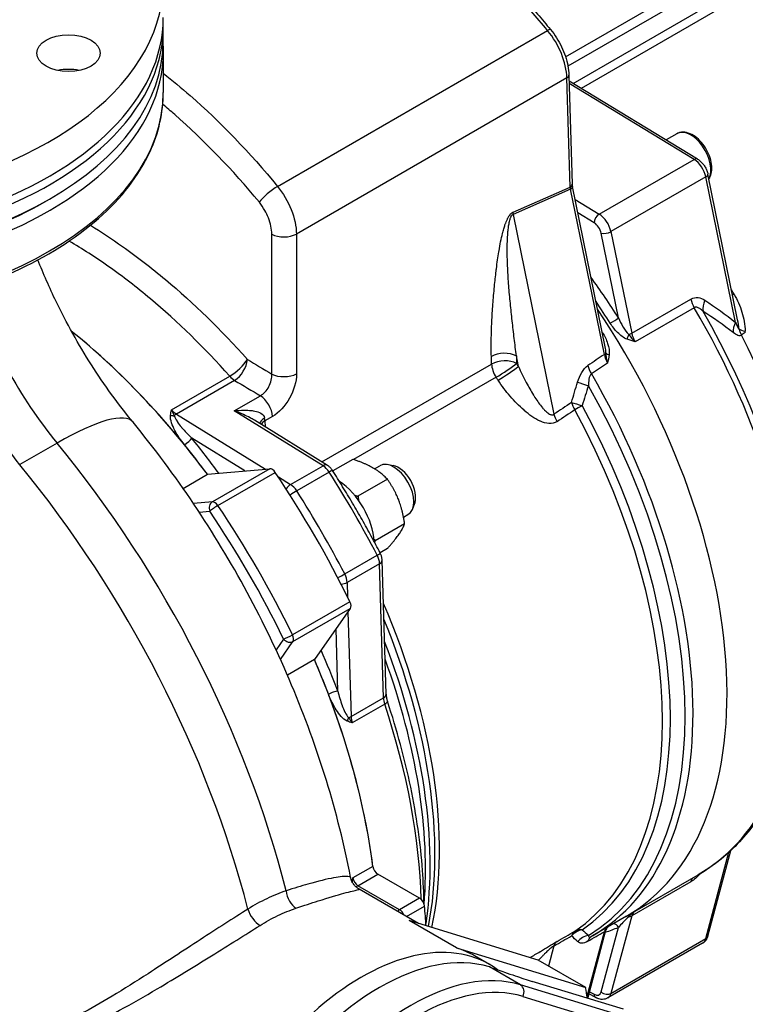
# Model space of a CAD drawing. Header units: millimetres. Extents: x 0 to 5940, y 0 to 4200.
# Tile 8 of 47: x 835 to 959, y 632 to 799. Entities that reach past the tile are written whole.
import ezdxf

# ---------------------------------------------------------------- set-up
doc = ezdxf.new("R2010")
doc.units = ezdxf.units.MM
doc.header["$LTSCALE"] = 50
doc.layers.add('02-LINIE-035', color=2, linetype='CONTINUOUS')

msp = doc.modelspace()

# ---------------------------------------------------------------- linework, layer by layer
at = {"layer": '02-LINIE-035'}
for p, q in [((928.25, 792.8), (1017.44, 844.29)), ((1018.55, 843.1), (928.66, 791.2)), ((929.53, 788.26), (1017.27, 838.91)), ((1018.23, 837.83), (930.91, 787.42)), ((859.86, 795.54), (859.86, 797.99)), ((879.29, 770.76), (925.2, 797.27)), ((859.86, 793.59), (859.86, 786.73)), ((928.48, 789.2), (882.49, 762.65)), ((929.03, 770.63), (928.48, 789.2)), ((928.83, 789.69), (929.38, 771.12)), ((950.71, 775.39), (928.86, 788.66)), ((950.11, 775.33), (928.87, 788.23)), ((947.17, 779.7), (945.34, 778.65)), ((933.99, 766.02), (950.11, 775.33)), ((952.1, 772.37), (935.98, 763.06)), ((957.16, 747.63), (952.1, 772.37)), ((957.52, 748.08), (952.46, 772.83)), ((919.32, 766.37), (929.03, 770.63)), ((929.09, 770.29), (919.33, 766)), ((934.85, 742.17), (929.09, 770.29)), ((935.01, 743.47), (929.43, 770.73)), ((929.88, 768.52), (933.99, 766.02)), ((919.33, 766), (926.29, 732.01)), ((933.11, 764.57), (930.35, 766.25)), ((937.25, 748.4), (934.31, 762.79)), ((935.98, 763.06), (939.51, 745.79)), ((939.51, 745.79), (949.56, 751.59)), ((950.13, 750.13), (940.09, 744.33)), ((915.68, 740.56), (915.64, 741.85)), ((920.25, 740.14), (919.89, 741.93)), ((919.89, 741.93), (919.92, 740.64)), ((868.52, 741.37), (868.52, 741.37)), ((886.84, 723.9), (915.68, 740.56)), ((861.25, 732.78), (871.16, 738.5)), ((916.46, 738.3), (892.22, 724.31)), ((871.99, 737.78), (862.09, 732.06)), ((871.9, 732.59), (876.37, 735.17)), ((862.09, 732.06), (877.26, 722.69)), ((887.02, 723.25), (871.9, 732.59)), ((878.41, 731.62), (877.13, 730.88)), ((887.77, 723.33), (875.35, 731)), ((877.13, 730.88), (877.16, 729.88)), ((841.81, 727.12), (835.44, 723.45)), ((873.73, 722.38), (864.72, 727.94)), ((881.5, 720.07), (887.02, 723.25)), ((892.08, 724.35), (888.68, 722.39)), ((895.76, 722.75), (896.66, 723.26)), ((898.96, 723.27), (897.94, 723.45)), ((863.23, 719.42), (867.37, 721.81)), ((867.37, 721.81), (877.95, 722.75)), ((877.95, 722.75), (868.2, 717.12)), ((869.15, 716.49), (878.9, 722.13)), ((888.06, 722.18), (882.55, 718.99)), ((879.42, 721.36), (881.5, 720.07)), ((897.96, 720.96), (892.96, 718.07)), ((868.2, 717.12), (865, 716.83)), ((902.62, 716.93), (902.26, 715.96)), ((865.96, 715.37), (867.77, 715.54)), ((900.71, 714.52), (901.46, 714.95)), ((900.9, 713.38), (895.9, 710.5)), ((897.96, 709.2), (896.71, 708.48)), ((890.71, 704.86), (896.22, 708.05)), ((896.63, 706.61), (891.11, 703.42)), ((897.31, 683.8), (896.63, 706.61)), ((897.75, 684.41), (897.07, 707.22)), ((891.11, 703.42), (891.19, 700.97)), ((891.6, 700.14), (881.84, 694.51)), ((881.91, 693.37), (891.66, 699.01)), ((891.66, 699.01), (885.55, 690.31)), ((891.26, 698.43), (891.79, 680.61)), ((889.54, 684.95), (889.23, 695.54)), ((880.32, 693.8), (879.03, 691.95)), ((879.77, 690.34), (881.91, 693.37)), ((885.55, 690.31), (880.96, 687.66)), ((891.79, 680.61), (897.31, 683.8)), ((897.51, 682.72), (891.99, 679.53)), ((952.1, 642.87), (956.04, 657.56)), ((952.44, 643.28), (956.34, 657.84)), ((895.51, 655.14), (892.11, 653.18)), ((892.95, 651.87), (896.34, 653.83)), ((903.44, 649.74), (896.34, 653.83)), ((938.63, 646.69), (950.8, 653.72)), ((900.04, 647.78), (892.95, 651.87)), ((903.27, 645.44), (893.14, 651.28)), ((949.56, 652.55), (939.51, 646.75)), ((903.44, 649.74), (900.04, 647.78)), ((901.22, 646.62), (904.28, 648.39)), ((938.63, 646.69), (932.84, 643.35)), ((939.51, 646.75), (935.98, 633.56)), ((923.61, 639.22), (901.64, 645.94)), ((909.7, 641.28), (901.64, 645.94)), ((934.31, 633.8), (937.25, 644.78)), ((931.91, 633.09), (934.85, 644.04)), ((932.02, 632.71), (935.12, 644.29)), ((935.98, 633.56), (952.1, 642.87)), ((909.7, 641.28), (931.68, 634.57)), ((926.29, 641.63), (925.37, 638.21)), ((951.55, 642.09), (935.43, 632.78)), ((915.32, 638.48), (912.77, 639.95)), ((920.61, 634.99), (915.3, 638.05)), ((931.68, 634.57), (923.61, 639.22)), ((942.58, 628.28), (920.61, 634.99)), ((938.12, 630.85), (922.56, 635.6)), ((921.02, 633.03), (942.67, 626.42)), ((933.39, 632.84), (932.22, 633.47)), ((932.32, 633.83), (933.11, 633.4))]:
    msp.add_line(p, q, dxfattribs=at)
for centre, major_axis, ratio, start_param, end_param in [((793.86, 805.34), (-66, 0), 0.57735, 5.209154, 10.369034), ((894.41, 750.72), (-45, 77.94), 0.57735, 4.992943, 5.092534), ((793.86, 797.99), (66, 0), 0.57735, 3.122307, 6.302471), ((793.86, 799.46), (-66, 0), 0.57735, 0, 3.141593), ((924.79, 796.64), (0.927, 0.762), 0.226078, 0, 0.936395), ((922.12, 792.61), (-4.5, 7.79), 0.57735, 3.961897, 4.992943), ((793.86, 795.54), (66, 0), 0.57735, 3.141593, 6.283185), ((793.86, 793.59), (-66, 0), 0.57735, 0, 3.141593), ((843.75, 787.53), (-5.4, 0), 0.57735, 4.372552, 5.052226), ((927.63, 789.65), (1.2, 0.04), 0.556849, 5.480933, 6.283185), ((793.86, 786.73), (66, 0), 0.57735, 3.141593, 6.283185), ((880.84, 708.59), (39.9, -69.11), 0.57735, 2.646157, 2.646178), ((949.57, 775.55), (2.4, -4.16), 0.57735, 0.327518, 3.141593), ((950.08, 774.36), (0.62, 1.03), 0.562039, 0, 0.79815), ((950.05, 772.91), (-1.5, 2.6), 0.57735, 4.18879, 5.471607), ((951.28, 772.58), (1.18, 0.24), 0.408248, 5.397108, 6.283185), ((878.27, 769.21), (-2.32, -1.9), 0.226481, 4.078118, 5.609416), ((928.18, 771.09), (1.2, 0.04), 0.556849, 5.480933, 6.283185), ((930.3, 769.95), (-0.99, 1.52), 0.533422, 0.800484, 1.028856), ((928.25, 770.49), (1.18, 0.24), 0.408248, 5.423288, 6.283185), ((793.86, 794.57), (-64.8, 0), 0.57735, 0.776181, 2.365411), ((920.59, 765.69), (0.72, -1.65), 0.637864, 4.028888, 4.257261), ((933.96, 765.06), (0.62, 1.03), 0.562039, 0.79815, 2.368946), ((933.93, 763.61), (1.5, -2.6), 0.57735, 1.047198, 2.330015), ((933.08, 763.12), (-0.9, 1.56), 0.57735, 4.18879, 5.471607), ((880.37, 763.78), (3, 0), 0.536791, 3.94756, 5.496863), ((935.16, 763.28), (1.18, 0.24), 0.408248, 3.826312, 5.397108), ((898.66, 718.88), (41.85, -72.49), 0.57735, 1.645795, 1.745592), ((858.25, 751.92), (24, -41.57), 0.57735, 4.355939, 4.99208), ((905.92, 723.01), (35.44, -61.38), 0.57735, 3.905832, 3.905833), ((918.17, 730.14), (38.7, -67.03), 0.57735, 1.569844, 1.580922), ((958.11, 753.11), (-2.08, -1.2), 0.000777, 5.327869, 5.484132), ((851.88, 748.24), (-24, 41.57), 0.57735, 1.177277, 1.850487), ((897.81, 718.39), (-41.25, 71.45), 0.57735, 4.787388, 4.840859), ((951.61, 751.04), (1.5, -2.6), 0.57735, 4.18879, 4.728501), ((909.55, 725.17), (41.25, -71.45), 0.57735, 0, 1.586909), ((953.98, 750.87), (-1.65, -2.5), 0.688183, 4.938266, 5.656111), ((897.38, 718.14), (41.25, -71.45), 0.57735, 0, 1.684444), ((897.38, 718.14), (41.25, -71.45), 0.57735, 0, 1.684444), ((936.41, 747.91), (1.01, 0.64), 0.061179, 4.095582, 5.666378), ((910.6, 725.77), (41.06, -71.11), 0.57735, 0.412274, 1.571339), ((959.21, 747.09), (-1.87, -2.35), 0.675769, 4.998701, 5.670481), ((831.62, 680.17), (-45.75, 79.24), 0.57735, 4.912444, 5.30173), ((831.62, 680.17), (-45.75, 79.24), 0.57735, 4.983444, 5.30173), ((914.41, 727.97), (36.15, -62.61), 0.57735, 4.118091, 4.118118), ((896.11, 717.41), (41.25, -71.45), 0.57735, 1.637087, 1.638063), ((935.1, 746.32), (1.02, 0.64), 0.054087, 4.06505, 4.095872), ((939.29, 745.14), (0.45, 1.11), 0.377364, 1.32892, 2.062961), ((938.69, 746.01), (1.18, 0.24), 0.408248, 4.886257, 5.397108), ((941.56, 745.24), (1.5, -2.6), 0.57735, 4.18879, 4.728501), ((960.07, 746.66), (-2.4, 0.04), 0.267114, 0.306243, 1.005327), ((960.12, 746.41), (-2.14, -1.09), 0.070468, 5.329632, 5.845181), ((916.09, 728.94), (-38.86, 67.3), 0.57735, 3.596115, 4.625978), ((915.2, 728.43), (36, -62.35), 0.57735, 4.143647, 4.143674), ((897.39, 718.14), (39.75, -68.85), 0.57735, 1.612224, 1.612234), ((917.76, 740.71), (3, 0.09), 0.556849, 0.768544, 2.33934), ((2883.98, 1866.83), (-2250.12, -1349.31), 0.028063, 5.742928, 5.745419), ((934.01, 742.38), (1.18, 0.24), 0.408248, 5.423288, 5.898925), ((936.48, 741.57), (-1.17, 2.38), 0.511893, 1.076162, 1.676195), ((936.26, 742.46), (-1.19, 0.15), 0.407395, 0.384091, 1.105938), ((872.07, 740.18), (-2.24, -1.99), 0.273803, 0.926614, 2.458352), ((872.07, 740.18), (-1.54, -2.57), 0.547353, 0.794512, 2.32981), ((917.8, 739.42), (3, 0.09), 0.556849, 0.768544, 2.33934), ((917.8, 739.42), (-1.5, 2.6), 0.57735, 0.820305, 1.669492), ((917.8, 739.42), (2.51, 1.65), 0.080454, 4.094608, 5.665404), ((918.13, 738.92), (2.52, 1.64), 0.07458, 4.094933, 5.665729), ((882.54, 709.57), (41.7, -72.23), 0.57735, 1.662266, 1.669492), ((934.16, 739.79), (-1.66, 2.5), 0.576754, 1.009906, 1.538385), ((2886.08, 1866.31), (-2252.19, -1348.72), 0.027069, 5.743363, 5.745787), ((872.93, 704.02), (-20.8, 36.03), 0.57735, 5.582769, 5.582773), ((872.07, 740.18), (-1.5, 2.6), 0.57735, 1.913433, 2.321288), ((880.39, 740.02), (3, 0), 0.536803, 3.948135, 5.496854), ((880.41, 708.34), (-40.2, 69.63), 0.57735, 4.803859, 4.811085), ((891.59, 714.8), (41.25, -71.45), 0.57735, 0, 1.57509), ((861.39, 745.41), (-39.82, 24.19), 0.022806, 1.854113, 1.970259), ((932.41, 736.98), (-2.87, 0.88), 0.058933, 0.76558, 1.499298), ((890.53, 714.18), (41.05, -71.1), 0.57735, 0.014117, 1.55668), ((876.29, 732.76), (1.5, -2.6), 0.57735, 0.820305, 2.321288), ((2883.98, 1866.83), (-2194.86, -1316.17), 0.028063, 5.793907, 5.796912), ((931.38, 733.51), (-2.88, 0.82), 0.039158, 0.764647, 1.479718), ((931.38, 733.51), (-1.68, 2.49), 0.574377, 1.006662, 1.486725), ((931.38, 733.51), (-2.64, -1.43), 0.036073, 4.80473, 5.328329), ((888.94, 713.27), (40.4, -69.98), 0.57735, 0.044194, 1.526602), ((831.53, 711.63), (23.18, 19.05), 0.225401, 0, 0.936513), ((861.46, 732.51), (1.19, -0.15), 0.60781, 4.472344, 5.009992), ((862.16, 734.47), (1.5, -2.6), 0.57735, 5.055026, 5.462881), ((862.05, 730.86), (0.79, 1.28), 0.556849, 0.802253, 1.153023), ((866.53, 700.33), (-23.4, 40.53), 0.57735, 5.24936, 5.249364), ((928.39, 731.5), (-1.68, 2.49), 0.574215, 1.006442, 1.483505), ((2886.08, 1866.31), (-2196.92, -1315.57), 0.027044, 5.794284, 5.797289), ((887.88, 712.65), (40.2, -69.63), 0.57735, 0.044194, 1.526602), ((833.96, 681.52), (-44.1, 76.38), 0.57735, 5.043771, 5.043775), ((879.15, 730.69), (-2.96, -0.51), 0.438974, 5.410238, 6.070938), ((879.25, 729.74), (3, 0.09), 0.556849, 2.33934, 2.744311), ((875.01, 732.02), (1.5, -2.6), 0.57735, 0.820305, 1.003172), ((800.93, 665.49), (59.66, -103.34), 0.57735, 1.115752, 1.850487), ((863.87, 727.45), (-0.931, -0.757), 0.218615, 0.937678, 2.508474), ((831.62, 680.17), (-45.75, 79.24), 0.57735, 4.912444, 4.983444), ((832.47, 680.66), (46.35, -80.28), 0.57735, 1.759149, 1.841851), ((794.57, 661.81), (-59.66, 103.34), 0.57735, 4.262401, 4.99208), ((886.98, 722.05), (0.79, 1.28), 0.556849, 0, 0.802253), ((886.96, 721.33), (-1.2, 2.08), 0.57735, 4.789064, 5.462881), ((899.06, 719.11), (-2.4, 4.16), 0.57735, 3.141593, 6.283185), ((899.9, 719.6), (-2.03, 3.52), 0.57735, 3.590663, 5.834115), ((878.38, 721.66), (-0.6, 1.04), 0.57735, 4.830175, 6.021386), ((831.62, 680.17), (54, -93.53), 0.57735, 1.45301, 1.688583), ((887.37, 721.65), (1.26, 0.81), 0.062544, 0, 0.953929), ((839.05, 684.46), (-53.25, 92.23), 0.57735, 4.635714, 4.789064), ((881.47, 718.87), (0.79, 1.28), 0.556849, 0.802253, 1.565732), ((881.44, 718.14), (1.2, -2.08), 0.57735, 1.647472, 2.321288), ((889.38, 713.52), (4.5, -7.79), 0.57735, 0.850519, 2.291074), ((881.86, 718.46), (1.26, 0.81), 0.062544, 0.953929, 1.88739), ((833.53, 681.28), (53.25, -92.23), 0.57735, 1.494121, 1.647472), ((868.62, 716.03), (-0.11, 1.2), 0.788675, 0.350879, 1.921676), ((868.62, 716.03), (0.996, 0.669), 0.09595, 0.952035, 2.522832), ((868.62, 716.03), (-0.6, 1.04), 0.57735, 4.830175, 6.021386), ((821.87, 674.54), (-54, 93.53), 0.57735, 4.594603, 4.830175), ((821.02, 674.05), (53.4, -92.49), 0.57735, 1.45301, 1.688583), ((895.42, 707.72), (1.33, 0.69), 0.062544, 5.329256, 6.283185), ((894.93, 707.52), (-1.2, 2.08), 0.57735, 3.961897, 4.635714), ((895.57, 707.18), (1.5, 0.04), 0.556849, 5.480933, 6.283185), ((889.9, 704.53), (1.33, 0.69), 0.062544, 4.395795, 5.329256), ((889.42, 704.33), (1.2, -2.08), 0.57735, 0.820305, 1.494121), ((890.05, 703.99), (1.5, 0.04), 0.556849, 4.717454, 5.480933), ((890.93, 699.92), (0.6, -1.04), 0.57735, 0.261799, 1.45301), ((849.98, 690.77), (40.2, -69.63), 0.57735, 0.571239, 1.373328), ((848.92, 690.16), (-40.4, 69.98), 0.57735, 3.730442, 4.485731), ((881.17, 694.29), (-1.08, -0.53), 0.09595, 0.618761, 2.189557), ((881.17, 694.29), (0.982, -0.69), 0.788675, 4.36151, 5.932306), ((881.17, 694.29), (0.6, -1.04), 0.57735, 0.261799, 1.45301), ((846.97, 689.03), (41.2, -71.36), 0.57735, 0.630584, 1.307099), ((832.47, 680.66), (46.35, -80.28), 0.57735, 1.299741, 1.382444), ((831.62, 680.17), (-45.75, 79.24), 0.57735, 4.086239, 4.512334), ((831.62, 680.17), (-45.75, 79.24), 0.57735, 4.441334, 4.512334), ((845.9, 688.42), (-41.4, 71.71), 0.57735, 3.837171, 4.416846), ((888.69, 684.46), (-1.12, -0.43), 0.218615, 3.774711, 5.345508), ((831.62, 680.17), (-45.75, 79.24), 0.57735, 4.086239, 4.441334), ((896.25, 684.37), (1.5, 0.04), 0.556849, 5.480933, 6.283185), ((899.43, 682.66), (-1.5, 2.6), 0.57735, 0.820305, 1.228159), ((896.55, 682.74), (1.42, 0.47), 0.27432, 5.356367, 6.283185), ((839.05, 684.46), (-45.75, 79.24), 0.57735, 3.959052, 4.369752), ((833.96, 681.52), (-44.1, 76.38), 0.57735, 4.380982, 4.381006), ((891.87, 679.84), (-0.47, -1.1), 0.60781, 4.414786, 4.952434), ((890.73, 681.18), (1.5, 0.04), 0.556849, 5.130163, 5.480933), ((893.91, 679.47), (1.5, -2.6), 0.57735, 3.961897, 4.369752), ((896.34, 654.81), (-0.6, 1.04), 0.57735, 0.944646, 2.356194), ((892.95, 652.85), (-0.6, 1.04), 0.57735, 0.944646, 2.356194), ((951.61, 650.73), (-1.5, 2.6), 0.57735, 0.086042, 0.523599), ((892.95, 650.89), (-0.6, -1.04), 0.57735, 3.926991, 4.283963), ((882.75, 650.65), (-0.96, 2.84), 0.630016, 1.235792, 2.480721), ((903.44, 648.76), (-0.6, 1.04), 0.57735, 4.047517, 5.497787), ((876.25, 647.53), (-1.6, 2.54), 0.564882, 1.099512, 2.335079), ((831.62, 680.17), (-51.75, 89.63), 0.57735, 4.009687, 4.047517), ((900.04, 646.8), (0.6, 1.04), 0.57735, 0.785398, 1.197882), ((900.04, 646.8), (-0.6, 1.04), 0.57735, 4.46828, 5.497787), ((939.29, 645.73), (-0.58, 1.05), 0.201012, 5.573353, 6.045277), ((938.69, 647.48), (1.16, -0.31), 0.707107, 5.156855, 5.667706), ((941.56, 644.93), (-1.5, 2.6), 0.57735, 0.086042, 0.523599), ((936.48, 642.72), (-1.05, 2.12), 0.625801, 0.081672, 0.633891), ((898.66, 718.88), (41.85, -72.49), 0.57735, 6.159745, 6.208186), ((936.26, 643.96), (-0.702, 0.973), 0.990108, 0.061894, 0.608461), ((936.41, 644.29), (0.46, -1.11), 0.814201, 1.676368, 2.614053), ((893.57, 600.81), (21.75, 37.67), 0.57735, 6.218356, 8.327001), ((2883.98, 1868.1), (-2195.06, -1351.51), 0.015715, 0.459771, 0.462776), ((2886.08, 1866.31), (-2197.12, -1349.64), 0.015162, 0.46039, 0.463395), ((931.38, 641.56), (2.15, 2.09), 0.91886, 0.945462, 1.660534), ((931.38, 641.56), (-1.49, 2.6), 0.622656, 0.046116, 0.526179), ((931.38, 641.56), (-1.69, 2.48), 0.815699, 5.697188, 6.220787), ((932.41, 640.57), (2, 2.23), 0.919485, 0.862849, 1.596566), ((2883.98, 1868.1), (-2250.34, -1385.54), 0.015715, 0.511263, 0.513755), ((934.16, 640.64), (-1.5, 2.6), 0.61896, 0.001285, 0.524016), ((934.01, 644.76), (1.16, -0.31), 0.707107, 5.693886, 6.169523), ((950.05, 644.68), (1.5, -2.6), 0.57735, 0, 0.523599), ((951.28, 643.59), (1.16, -0.31), 0.707107, 5.667706, 6.283185), ((896.62, 599.05), (21.75, 37.67), 0.57735, 0.132655, 1.438141), ((891.02, 602.28), (21.75, 37.67), 0.57735, 0, 0.132655), ((928.39, 639.85), (-1.49, 2.6), 0.622907, 0.049264, 0.526328), ((901.92, 595.99), (21.75, 37.67), 0.57735, 0.132655, 1.438141), ((902.99, 595.37), (21, 36.37), 0.57735, 0.132655, 1.438141), ((919.96, 633.64), (0.44, 1.43), 0.809323, 4.527472, 6.098269), ((891.02, 602.28), (-29.25, -50.66), 0.57735, 2.499259, 2.541875), ((933.08, 634.89), (0.9, -1.56), 0.57735, 5.523967, 6.806784), ((933.96, 633.89), (-0.58, -1.05), 0.592266, 5.48435, 6.283185), ((935.16, 634.29), (1.16, -0.31), 0.707107, 4.096909, 5.667706), ((933.93, 635.38), (1.5, -2.6), 0.57735, 0, 0.523599)]:
    msp.add_ellipse(centre, major_axis=major_axis, ratio=ratio, start_param=start_param, end_param=end_param, dxfattribs=at)
msp.add_ellipse((843.75, 793.41), major_axis=(5.4, 0), ratio=0.57735, dxfattribs=at)
for points, knots in [([(920.05, 803.88), (920.43, 803.46), (920.82, 803.04), (921.59, 802.2), (921.97, 801.78), (922.73, 800.92), (923.1, 800.49), (923.86, 799.62), (924.23, 799.18), (924.97, 798.3), (925.34, 797.85), (925.71, 797.41)], [1.97604952, 1.97604952, 1.97604952, 1.97604952, 1.99596775, 1.99596775, 2.01588598, 2.01588598, 2.03580421, 2.03580421, 2.05572244, 2.05572244, 2.07564066, 2.07564066, 2.07564066, 2.07564066]), ([(925.71, 797.41), (926.08, 796.97), (926.42, 796.49), (927.04, 795.51), (927.33, 795), (927.83, 793.95), (928.05, 793.41), (928.41, 792.34), (928.55, 791.8), (928.75, 790.73), (928.81, 790.2), (928.83, 789.69)], [2.075641, 2.075641, 2.075641, 2.075641, 2.28185, 2.28185, 2.488059, 2.488059, 2.694268, 2.694268, 2.900477, 2.900477, 3.106686, 3.106686, 3.106686, 3.106686]), ([(859.86, 789.98), (861.4, 788.77), (862.93, 787.5), (864.43, 786.19), (869.61, 781.65), (874.56, 776.52), (879.29, 770.76)], [0.6775046, 0.6775046, 0.6775046, 0.6775046, 0.75, 0.75, 0.75, 1, 1, 1, 1]), ([(727.86, 786.73), (727.86, 782.66), (728.97, 778.6), (733.25, 770.85), (736.47, 767.17), (744.75, 760.55), (749.85, 757.62), (761.35, 752.85), (767.76, 751.01), (781.23, 748.6), (788.3, 748.03), (802.37, 748.22), (809.37, 748.97), (822.64, 751.72), (828.9, 753.72), (840.03, 758.78), (844.91, 761.85), (852.76, 768.76), (855.74, 772.6), (859.1, 779.93), (859.86, 783.33), (859.86, 786.73)], [3.926991, 3.926991, 3.926991, 3.926991, 4.235865, 4.235865, 4.552235, 4.552235, 4.874765, 4.874765, 5.197752, 5.197752, 5.520219, 5.520219, 5.842488, 5.842488, 6.165016, 6.165016, 6.48806, 6.48806, 6.810213, 6.810213, 7.068583, 7.068583, 7.068583, 7.068583]), ([(876.19, 768.05), (871.61, 773.62), (866.81, 778.58), (861.8, 782.97), (861.13, 783.56), (860.45, 784.14), (859.77, 784.7)], [0, 0, 0, 0, 0.25, 0.25, 0.25, 0.2834241, 0.2834241, 0.2834241, 0.2834241]), ([(952.63, 772), (952.63, 772), (952.63, 772), (952.82, 772.27), (952.95, 772.58), (953.13, 773.31), (953.16, 773.74), (953.09, 774.64), (953, 775.12), (952.69, 776.07), (952.48, 776.54), (951.98, 777.43), (951.69, 777.85), (951.03, 778.61), (950.68, 778.94), (949.93, 779.49), (949.53, 779.7), (948.74, 779.96), (948.35, 780.01), (947.68, 779.93), (947.41, 779.84), (947.17, 779.7)], [4.580766, 4.580766, 4.580766, 4.580766, 4.581706, 4.581706, 4.86615, 4.86615, 5.193635, 5.193635, 5.5351, 5.5351, 5.873868, 5.873868, 6.210757, 6.210757, 6.549156, 6.549156, 6.890594, 6.890594, 7.220837, 7.220837, 7.463329, 7.463329, 7.463329, 7.463329]), ([(950.71, 775.39), (950.89, 775.28), (951.06, 775.15), (951.37, 774.86), (951.52, 774.71), (951.78, 774.37), (951.9, 774.2), (952.11, 773.83), (952.2, 773.63), (952.35, 773.24), (952.41, 773.03), (952.46, 772.83)], [1.596976, 1.596976, 1.596976, 1.596976, 1.85354, 1.85354, 2.110103, 2.110103, 2.366666, 2.366666, 2.62323, 2.62323, 2.879793, 2.879793, 2.879793, 2.879793]), ([(879.29, 770.76), (880.26, 769.59), (881.06, 768.21), (881.62, 766.81), (882.17, 765.41), (882.48, 763.96), (882.49, 762.65)], [0, 0, 0, 0, 0.499805, 0.499805, 0.499805, 1, 1, 1, 1]), ([(878.3, 762.62), (878.3, 763.5), (878.09, 764.47), (877.73, 765.41), (877.57, 765.83), (877.37, 766.25), (877.14, 766.65), (876.86, 767.15), (876.54, 767.62), (876.19, 768.05)], [0, 0, 0, 0, 0.499378, 0.499378, 0.499378, 0.724627, 0.724627, 0.724627, 1, 1, 1, 1]), ([(915.64, 741.85), (915.62, 742.76), (915.61, 743.74), (915.63, 744.77), (915.64, 745.59), (915.66, 746.44), (915.7, 747.32), (915.71, 747.46), (915.72, 747.61), (915.72, 747.73), (915.77, 748.69), (915.83, 749.71), (915.9, 750.71), (915.94, 751.21), (915.98, 751.71), (916.02, 752.21), (916.07, 752.71), (916.11, 753.18), (916.16, 753.71), (916.25, 754.63), (916.35, 755.52), (916.45, 756.37), (916.47, 756.49), (916.48, 756.6), (916.5, 756.73), (916.56, 757.26), (916.63, 757.77), (916.7, 758.26), (916.77, 758.73), (916.84, 759.18), (916.91, 759.62), (916.92, 759.68), (916.93, 759.72), (916.94, 759.79), (917.03, 760.34), (917.13, 760.86), (917.22, 761.34), (917.33, 761.85), (917.43, 762.32), (917.54, 762.75), (917.55, 762.8), (917.56, 762.84), (917.58, 762.91), (917.65, 763.2), (917.73, 763.46), (917.8, 763.71), (917.87, 763.94), (917.94, 764.15), (918.01, 764.35), (918.04, 764.41), (918.05, 764.45), (918.08, 764.53), (918.13, 764.68), (918.19, 764.82), (918.25, 764.95), (918.28, 765.03), (918.32, 765.11), (918.36, 765.19), (918.39, 765.25), (918.41, 765.29), (918.45, 765.38), (918.49, 765.45), (918.53, 765.53), (918.57, 765.6), (918.61, 765.66), (918.65, 765.72), (918.69, 765.78), (918.69, 765.78), (918.7, 765.79), (918.7, 765.79), (918.7, 765.8), (918.71, 765.81), (918.72, 765.82), (918.75, 765.87), (918.78, 765.91), (918.81, 765.94), (918.85, 765.99), (918.88, 766.03), (918.92, 766.07), (918.96, 766.12), (919.01, 766.16), (919.05, 766.2), (919.09, 766.23), (919.12, 766.25), (919.15, 766.28), (919.17, 766.29), (919.19, 766.3), (919.22, 766.32), (919.23, 766.33), (919.24, 766.33), (919.26, 766.34), (919.28, 766.35), (919.3, 766.36), (919.32, 766.37)], [0, 0, 0, 0, 0.131077, 0.131077, 0.131077, 0.234375, 0.234375, 0.234375, 0.25, 0.25, 0.25, 0.375, 0.375, 0.375, 0.4375, 0.4375, 0.4375, 0.5, 0.5, 0.5, 0.609375, 0.609375, 0.609375, 0.625, 0.625, 0.625, 0.684441, 0.684441, 0.684441, 0.742188, 0.742188, 0.742188, 0.75, 0.75, 0.75, 0.807154, 0.807154, 0.807154, 0.867187, 0.867187, 0.867187, 0.875, 0.875, 0.875, 0.903643, 0.903643, 0.903643, 0.929687, 0.929687, 0.929687, 0.9375, 0.9375, 0.9375, 0.951828, 0.951828, 0.951828, 0.960937, 0.960937, 0.960937, 0.96875, 0.96875, 0.96875, 0.975915, 0.975915, 0.975915, 0.982422, 0.982422, 0.982422, 0.983398, 0.983398, 0.983398, 0.984375, 0.984375, 0.984375, 0.986733, 0.986733, 0.986733, 0.989521, 0.989521, 0.989521, 0.993125, 0.993125, 0.993125, 0.995619, 0.995619, 0.995619, 0.99731, 0.99731, 0.99731, 0.998419, 0.998419, 0.998419, 1, 1, 1, 1]), ([(919.89, 741.93), (919.77, 742.93), (919.65, 743.92), (919.41, 745.91), (919.3, 746.9), (919.08, 748.89), (918.97, 749.89), (918.77, 751.88), (918.68, 752.87), (918.53, 754.87), (918.46, 755.86), (918.39, 757.36), (918.37, 757.86), (918.35, 758.86), (918.34, 759.36), (918.34, 760.36), (918.35, 760.87), (918.38, 761.87), (918.41, 762.38), (918.47, 763.14), (918.5, 763.39), (918.56, 763.9), (918.6, 764.15), (918.67, 764.54), (918.7, 764.67), (918.75, 764.93), (918.79, 765.05), (918.85, 765.25), (918.87, 765.32), (918.92, 765.45), (918.94, 765.51), (918.99, 765.61), (919, 765.65), (919.04, 765.71), (919.06, 765.75), (919.11, 765.81), (919.13, 765.85), (919.18, 765.9), (919.2, 765.92), (919.24, 765.95), (919.25, 765.96), (919.27, 765.97), (919.28, 765.98), (919.3, 765.99), (919.31, 765.99), (919.33, 766)], [0, 0, 0, 0, 0.125, 0.125, 0.25, 0.25, 0.375, 0.375, 0.5, 0.5, 0.625, 0.625, 0.6875, 0.6875, 0.75, 0.75, 0.8125, 0.8125, 0.875, 0.875, 0.90625, 0.90625, 0.9375, 0.9375, 0.953125, 0.953125, 0.96875, 0.96875, 0.976562, 0.976562, 0.984375, 0.984375, 0.988281, 0.988281, 0.992188, 0.992188, 0.996094, 0.996094, 0.998047, 0.998047, 0.999023, 0.999023, 0.999512, 0.999512, 1, 1, 1, 1]), ([(847.47, 764.14), (849.29, 763.03), (851.12, 761.82), (852.95, 760.53), (855.42, 758.79), (857.84, 756.92), (860.24, 754.91), (865.02, 750.91), (869.66, 746.39), (874.15, 741.34)], [0.5322026, 0.5322026, 0.5322026, 0.5322026, 0.6250046, 0.6250046, 0.6250046, 0.75, 0.75, 0.75, 1, 1, 1, 1]), ([(871.16, 738.5), (866.8, 743.39), (862.3, 747.76), (857.67, 751.64), (855.35, 753.59), (853, 755.4), (850.61, 757.09), (848.35, 758.68), (846.09, 760.14), (843.84, 761.46)], [0, 0, 0, 0, 0.25, 0.25, 0.25, 0.375, 0.375, 0.375, 0.4931211, 0.4931211, 0.4931211, 0.4931211]), ([(854.71, 730.68), (852.22, 733.7), (849.84, 736.99), (845.43, 743.9), (843.41, 747.51), (840.5, 753.53), (839.47, 755.91), (838.54, 758.26)], [3.6473, 3.6473, 3.6473, 3.6473, 3.8505497, 3.8505497, 4.0537994, 4.0537994, 4.1843812, 4.1843812, 4.1843812, 4.1843812]), ([(956.91, 752.42), (957.47, 751.45), (957.92, 750.44), (958.58, 748.33), (958.81, 747.22), (958.77, 746.14)], [0, 0, 0, 0, 0.5, 0.5, 1, 1, 1, 1]), ([(951.63, 749.51), (951.45, 749.69), (951.27, 749.86), (951.06, 749.99), (950.91, 750.09), (950.74, 750.17), (950.57, 750.2), (950.48, 750.21), (950.39, 750.22), (950.3, 750.2), (950.24, 750.18), (950.19, 750.16), (950.13, 750.13)], [0, 0, 0, 0, 0.411436, 0.411436, 0.411436, 0.727726, 0.727726, 0.727726, 0.893476, 0.893476, 0.893476, 1, 1, 1, 1]), ([(937.25, 748.4), (937.48, 747.88), (937.74, 747.37), (938.02, 746.89), (938.03, 746.87), (938.04, 746.86), (938.04, 746.85), (938.32, 746.38), (938.62, 745.92), (938.99, 745.57)], [0, 0, 0, 0, 0.5, 0.5, 0.5, 0.514975, 0.514975, 0.514975, 1, 1, 1, 1]), ([(938.71, 744.77), (938.12, 745), (937.59, 745.43), (937.11, 745.91), (936.64, 746.38), (936.22, 746.91), (935.85, 747.49)], [0, 0, 0, 0, 0.5, 0.5, 0.5, 1, 1, 1, 1]), ([(957.16, 747.63), (957.27, 747.39), (957.37, 747.14), (957.48, 746.91), (957.5, 746.87), (957.52, 746.84), (957.54, 746.8), (957.55, 746.78), (957.56, 746.75), (957.58, 746.73), (957.6, 746.69), (957.62, 746.65), (957.64, 746.61), (957.66, 746.58), (957.69, 746.54), (957.71, 746.52), (957.72, 746.51), (957.73, 746.5), (957.74, 746.49), (957.75, 746.49), (957.76, 746.49), (957.77, 746.49), (957.77, 746.49), (957.78, 746.5), (957.78, 746.51)], [0, 0, 0, 0, 0.532973, 0.532973, 0.532973, 0.620247, 0.620247, 0.620247, 0.680634, 0.680634, 0.680634, 0.782713, 0.782713, 0.782713, 0.886154, 0.886154, 0.886154, 0.929382, 0.929382, 0.929382, 0.973447, 0.973447, 0.973447, 1, 1, 1, 1]), ([(934.54, 745.9), (934.91, 745.31), (935.2, 744.7), (935.41, 744.05), (935.62, 743.41), (935.76, 742.73), (935.67, 742.1)], [0, 0, 0, 0, 0.5, 0.5, 0.5, 1, 1, 1, 1]), ([(938.99, 745.57), (939.14, 745.37), (939.31, 745.17), (939.48, 744.97), (939.57, 744.86), (939.67, 744.75), (939.77, 744.65), (939.87, 744.54), (939.97, 744.44), (940.08, 744.34), (940.08, 744.33), (940.08, 744.33), (940.09, 744.33)], [0, 0, 0, 0, 0.480426, 0.480426, 0.480426, 0.7367, 0.7367, 0.7367, 0.995062, 0.995062, 0.995062, 1, 1, 1, 1]), ([(958.15, 745.48), (958.03, 745.31), (957.81, 745.31), (957.58, 745.4), (957.57, 745.4), (957.56, 745.41), (957.55, 745.41), (957.3, 745.51), (957.04, 745.68), (956.77, 745.89)], [0, 0, 0, 0, 0.4761, 0.4761, 0.4761, 0.5, 0.5, 0.5, 1, 1, 1, 1]), ([(957.78, 746.51), (957.81, 746.31), (957.87, 746.12), (957.94, 745.93), (958, 745.78), (958.07, 745.62), (958.15, 745.48)], [0, 0, 0, 0, 0.552887, 0.552887, 0.552887, 1, 1, 1, 1]), ([(958.82, 745.9), (958.82, 745.9), (958.82, 745.9), (958.82, 745.9), (958.8, 745.93), (958.79, 745.96), (958.79, 745.99), (958.78, 746.04), (958.77, 746.09), (958.77, 746.14)], [0, 0, 0, 0, 0.029027, 0.029027, 0.029027, 0.409888, 0.409888, 0.409888, 1, 1, 1, 1]), ([(940.09, 744.33), (940.08, 744.33), (940.08, 744.33), (940.08, 744.33), (939.62, 744.46), (939.16, 744.59), (938.71, 744.77)], [0, 0, 0, 0, 0.004785, 0.004785, 0.004785, 1, 1, 1, 1]), ([(935.39, 740.72), (935.39, 740.72), (935.39, 740.73), (935.38, 740.73), (935.35, 740.87), (935.32, 741.01), (935.29, 741.16), (935.26, 741.3), (935.24, 741.45), (935.22, 741.59), (935.18, 741.87), (935.15, 742.15), (935.13, 742.42)], [0, 0, 0, 0, 0.005022, 0.005022, 0.005022, 0.262946, 0.262946, 0.262946, 0.518867, 0.518867, 0.518867, 1, 1, 1, 1]), ([(935.67, 742.1), (935.61, 741.63), (935.5, 741.18), (935.39, 740.73), (935.39, 740.73), (935.39, 740.72), (935.39, 740.72)], [0, 0, 0, 0, 0.995137, 0.995137, 0.995137, 1, 1, 1, 1]), ([(920.25, 740.14), (920.66, 739.21), (921.11, 738.29), (921.58, 737.41), (921.97, 736.68), (922.37, 735.97), (922.8, 735.28), (922.89, 735.15), (922.97, 735.01), (923.06, 734.87), (923.46, 734.26), (923.87, 733.66), (924.33, 733.12), (924.45, 732.99), (924.57, 732.85), (924.69, 732.72), (924.86, 732.54), (925.04, 732.38), (925.22, 732.24), (925.32, 732.16), (925.43, 732.09), (925.54, 732.03), (925.61, 732), (925.67, 731.97), (925.74, 731.95), (925.92, 731.89), (926.12, 731.89), (926.29, 732.01)], [0, 0, 0, 0, 0.27373, 0.27373, 0.27373, 0.5, 0.5, 0.5, 0.545141, 0.545141, 0.545141, 0.75, 0.75, 0.75, 0.803101, 0.803101, 0.803101, 0.875, 0.875, 0.875, 0.914227, 0.914227, 0.914227, 0.9375, 0.9375, 0.9375, 1, 1, 1, 1]), ([(876.37, 735.17), (876.93, 735.48), (877.45, 736.05), (878.17, 737.41), (878.35, 738.19), (878.31, 738.86)], [0, 0, 0, 0, 0.5, 0.5, 1, 1, 1, 1]), ([(882.51, 738.88), (882.51, 737.58), (882.07, 736.06), (881.32, 734.73), (880.57, 733.39), (879.51, 732.26), (878.41, 731.62)], [0, 0, 0, 0, 0.5, 0.5, 0.5, 1, 1, 1, 1]), ([(932.66, 738.92), (932.41, 738.73), (932.29, 738.35), (932.23, 737.99), (932.16, 737.63), (932.15, 737.25), (932.15, 736.88)], [0, 0, 0, 0, 0.5, 0.5, 0.5, 1, 1, 1, 1]), ([(926.82, 730.76), (926.42, 730.49), (925.94, 730.39), (925.44, 730.43), (925.43, 730.43), (925.42, 730.43), (925.41, 730.43), (924.93, 730.47), (924.44, 730.62), (923.97, 730.83), (923.95, 730.84), (923.94, 730.85), (923.92, 730.86), (922.97, 731.29), (922.08, 731.93), (921.24, 732.65), (921.23, 732.66), (921.21, 732.68), (921.2, 732.69), (920.35, 733.42), (919.56, 734.22), (918.83, 735.08), (918.46, 735.51), (918.11, 735.95), (917.77, 736.4), (917.42, 736.86), (917.09, 737.33), (916.77, 737.82)], [0, 0, 0, 0, 0.125, 0.125, 0.125, 0.127921, 0.127921, 0.127921, 0.25, 0.25, 0.25, 0.254296, 0.254296, 0.254296, 0.5, 0.5, 0.5, 0.504145, 0.504145, 0.504145, 0.751946, 0.751946, 0.751946, 0.874991, 0.874991, 0.874991, 1, 1, 1, 1]), ([(863.45, 726.84), (862.82, 727.63), (862.27, 728.43), (861.83, 729.27), (861.61, 729.69), (861.41, 730.12), (861.27, 730.56), (861.13, 730.99), (861.03, 731.43), (861.09, 731.84)], [0, 0, 0, 0, 0.5, 0.5, 0.5, 0.75, 0.75, 0.75, 1, 1, 1, 1]), ([(861.09, 731.84), (861.13, 732.16), (861.19, 732.47), (861.25, 732.77), (861.25, 732.77), (861.25, 732.78), (861.25, 732.78)], [0, 0, 0, 0, 0.99332, 0.99332, 0.99332, 1, 1, 1, 1]), ([(861.25, 732.78), (861.25, 732.78), (861.25, 732.77), (861.26, 732.77), (861.4, 732.41), (861.56, 732.08), (861.72, 731.78)], [0, 0, 0, 0, 0.00645, 0.00645, 0.00645, 1, 1, 1, 1]), ([(861.72, 731.78), (861.8, 731.45), (862, 731.13), (862.2, 730.82), (862.22, 730.8), (862.23, 730.78), (862.24, 730.76), (862.45, 730.45), (862.69, 730.14), (862.94, 729.84), (862.95, 729.83), (862.97, 729.81), (862.98, 729.79), (863.51, 729.16), (864.09, 728.54), (864.72, 727.94)], [0, 0, 0, 0, 0.234382, 0.234382, 0.234382, 0.25, 0.25, 0.25, 0.486601, 0.486601, 0.486601, 0.5, 0.5, 0.5, 1, 1, 1, 1]), ([(871.9, 732.59), (872.47, 732.67), (873.03, 732.71), (873.58, 732.72), (874, 732.72), (874.43, 732.7), (874.84, 732.65), (874.94, 732.64), (875.04, 732.62), (875.14, 732.61), (875.51, 732.54), (875.86, 732.45), (876.19, 732.3), (876.27, 732.26), (876.35, 732.22), (876.42, 732.18), (876.74, 731.99), (877.02, 731.73), (877.08, 731.35)], [0, 0, 0, 0, 0.282947, 0.282947, 0.282947, 0.5, 0.5, 0.5, 0.553468, 0.553468, 0.553468, 0.75, 0.75, 0.75, 0.797842, 0.797842, 0.797842, 1, 1, 1, 1]), ([(875.35, 731), (875.23, 731.07), (875.1, 731.15), (874.98, 731.22), (874.87, 731.28), (874.76, 731.34), (874.65, 731.4), (874.26, 731.61), (873.87, 731.79), (873.49, 731.96), (872.96, 732.2), (872.43, 732.4), (871.9, 732.59)], [0.3675277, 0.3675277, 0.3675277, 0.3675277, 0.437254, 0.437254, 0.437254, 0.5, 0.5, 0.5, 0.7122152, 0.7122152, 0.7122152, 1, 1, 1, 1]), ([(891.7, 653.32), (890.65, 658.81), (889.27, 664.3), (885.91, 675.22), (883.93, 680.64), (879.43, 691.32), (876.9, 696.58), (871.35, 706.86), (868.32, 711.87), (861.83, 721.55), (858.37, 726.22), (854.71, 730.68)], [4.9558666, 4.9558666, 4.9558666, 4.9558666, 5.1201889, 5.1201889, 5.2845112, 5.2845112, 5.4488334, 5.4488334, 5.6131557, 5.6131557, 5.777478, 5.777478, 5.777478, 5.777478]), ([(888.64, 722.45), (888.59, 722.52), (888.55, 722.59), (888.45, 722.71), (888.4, 722.78), (888.29, 722.9), (888.24, 722.96), (888.12, 723.07), (888.05, 723.12), (887.92, 723.23), (887.85, 723.28), (887.77, 723.33)], [4.0036661, 4.0036661, 4.0036661, 4.0036661, 4.1384293, 4.1384293, 4.2731926, 4.2731926, 4.4079559, 4.4079559, 4.5427191, 4.5427191, 4.6774824, 4.6774824, 4.6774824, 4.6774824]), ([(896.75, 708.41), (896.25, 709.37), (895.74, 710.32), (894.71, 712.22), (894.19, 713.17), (893.12, 715.05), (892.58, 715.99), (891.48, 717.86), (890.92, 718.78), (889.79, 720.63), (889.22, 721.54), (888.64, 722.45)], [3.8503156, 3.8503156, 3.8503156, 3.8503156, 3.8809857, 3.8809857, 3.9116558, 3.9116558, 3.9423259, 3.9423259, 3.972996, 3.972996, 4.0036661, 4.0036661, 4.0036661, 4.0036661]), ([(897.07, 707.22), (897.07, 707.31), (897.06, 707.4), (897.03, 707.57), (897.02, 707.65), (896.98, 707.81), (896.96, 707.89), (896.91, 708.04), (896.88, 708.12), (896.82, 708.27), (896.78, 708.34), (896.75, 708.41)], [3.1764992, 3.1764992, 3.1764992, 3.1764992, 3.3112625, 3.3112625, 3.4460258, 3.4460258, 3.580789, 3.580789, 3.7155523, 3.7155523, 3.8503156, 3.8503156, 3.8503156, 3.8503156]), ([(889.54, 684.95), (889.75, 684.11), (889.99, 683.29), (890.27, 682.52), (890.28, 682.49), (890.29, 682.47), (890.3, 682.44), (890.44, 682.08), (890.58, 681.73), (890.75, 681.39), (890.76, 681.37), (890.77, 681.35), (890.78, 681.32), (890.95, 680.99), (891.12, 680.67), (891.36, 680.44)], [0, 0, 0, 0, 0.5, 0.5, 0.5, 0.515316, 0.515316, 0.515316, 0.75, 0.75, 0.75, 0.766696, 0.766696, 0.766696, 1, 1, 1, 1]), ([(891.1, 679.85), (890.72, 680.01), (890.39, 680.32), (890.09, 680.65), (889.78, 680.99), (889.51, 681.37), (889.26, 681.77), (888.75, 682.57), (888.31, 683.46), (887.95, 684.41)], [0, 0, 0, 0, 0.25, 0.25, 0.25, 0.5, 0.5, 0.5, 1, 1, 1, 1]), ([(897.75, 684.41), (897.75, 684.34), (897.75, 684.27), (897.77, 684.13), (897.78, 684.05), (897.8, 683.89), (897.82, 683.81), (897.85, 683.65), (897.87, 683.56), (897.92, 683.39), (897.95, 683.3), (897.98, 683.22)], [0.0349066, 0.0349066, 0.0349066, 0.0349066, 0.1164775, 0.1164775, 0.1980484, 0.1980484, 0.2796193, 0.2796193, 0.3611902, 0.3611902, 0.4427611, 0.4427611, 0.4427611, 0.4427611]), ([(904.18, 648.79), (904.16, 650.66), (904.08, 652.55), (903.6, 659.05), (902.92, 663.79), (900.93, 673.42), (899.6, 678.32), (897.98, 683.22)], [3.1559304, 3.1559304, 3.1559304, 3.1559304, 3.2301449, 3.2301449, 3.4072493, 3.4072493, 3.5843538, 3.5843538, 3.5843538, 3.5843538]), ([(891.99, 679.53), (891.99, 679.53), (891.99, 679.53), (891.99, 679.53), (891.69, 679.63), (891.4, 679.73), (891.1, 679.85)], [0, 0, 0, 0, 0.00668, 0.00668, 0.00668, 1, 1, 1, 1]), ([(891.36, 680.44), (891.54, 680.15), (891.75, 679.84), (891.99, 679.54), (891.99, 679.54), (891.99, 679.53), (891.99, 679.53)], [0, 0, 0, 0, 0.99355, 0.99355, 0.99355, 1, 1, 1, 1]), ([(964.66, 670.12), (964.06, 668.68), (963.39, 667.3), (961.91, 664.68), (961.11, 663.43), (959.37, 661.08), (958.44, 659.97), (956.46, 657.91), (955.4, 656.95), (953.19, 655.21), (952.02, 654.42), (950.8, 653.72)], [3.5147168, 3.5147168, 3.5147168, 3.5147168, 3.5971716, 3.5971716, 3.6796264, 3.6796264, 3.7620812, 3.7620812, 3.844536, 3.844536, 3.9269908, 3.9269908, 3.9269908, 3.9269908]), ([(891.7, 653.32), (891.69, 653.38), (891.53, 653.43), (890.75, 653.46), (889.95, 653.4), (887.68, 652.99), (886.21, 652.64), (883.32, 651.82), (882.08, 651.44), (880.75, 651.01)], [-5.150558, -5.150558, -5.150558, -5.150558, -4.125307, -4.125307, -2.568503, -2.568503, -0.9963, -0.9963, 0, 0, 0, 0]), ([(893.14, 651.28), (893.07, 651.33), (892.99, 651.38), (892.81, 651.5), (892.72, 651.58), (892.5, 651.78), (892.39, 651.89), (892.16, 652.19), (892.04, 652.37), (891.84, 652.8), (891.75, 653.05), (891.7, 653.32)], [5.13028278, 5.13028278, 5.13028278, 5.13028278, 5.13433791, 5.13433791, 5.13839304, 5.13839304, 5.14244817, 5.14244817, 5.1465033, 5.1465033, 5.15055843, 5.15055843, 5.15055843, 5.15055843]), ([(882.41, 648.03), (883.79, 648.49), (885.05, 648.91), (887.99, 649.84), (889.46, 650.27), (891.68, 650.88), (892.43, 651.06), (893.08, 651.22), (893.19, 651.26), (893.14, 651.28)], [0, 0, 0, 0, 0.9963, 0.9963, 2.568503, 2.568503, 4.125307, 4.125307, 5.130283, 5.130283, 5.130283, 5.130283]), ([(880.75, 651.01), (879.64, 650.63), (878.54, 650.18), (876.37, 649.14), (875.3, 648.54), (874.24, 647.88)], [-1.506176, -1.506176, -1.506176, -1.506176, -0.753088, -0.753088, 0, 0, 0, 0]), ([(874.24, 647.88), (871.77, 646.32), (869.02, 644.55), (863.27, 640.81), (860.27, 638.84), (855.22, 635.6), (853.18, 634.31), (849.32, 631.99), (847.51, 630.94), (843.78, 628.97), (841.85, 628.04), (838.22, 626.66), (836.5, 626.15), (833.43, 625.72), (832.07, 625.7), (829.39, 626.15), (828.08, 626.63), (826.85, 627.37)], [-10.6042, -10.6042, -10.6042, -10.6042, -8.684954, -8.684954, -6.760011, -6.760011, -5.45302, -5.45302, -4.280208, -4.280208, -3.009582, -3.009582, -1.863856, -1.863856, -0.93798, -0.93798, 0, 0, 0, 0]), ([(876.31, 645.12), (877.3, 645.74), (878.3, 646.3), (880.34, 647.27), (881.37, 647.68), (882.41, 648.03)], [0, 0, 0, 0, 0.753088, 0.753088, 1.506176, 1.506176, 1.506176, 1.506176]), ([(938.99, 646.6), (938.62, 646.26), (938.32, 645.95), (938.05, 645.66), (938.04, 645.65), (938.03, 645.64), (938.02, 645.63), (937.74, 645.33), (937.48, 645.04), (937.25, 644.78)], [0, 0, 0, 0, 0.483771, 0.483771, 0.483771, 0.5, 0.5, 0.5, 1, 1, 1, 1]), ([(939.81, 647.38), (939.8, 647.36), (939.78, 647.35), (939.77, 647.34), (939.67, 647.27), (939.57, 647.19), (939.48, 647.11), (939.31, 646.96), (939.14, 646.79), (938.99, 646.6)], [0.2232525, 0.2232525, 0.2232525, 0.2232525, 0.2632998, 0.2632998, 0.2632998, 0.5195742, 0.5195742, 0.5195742, 1, 1, 1, 1]), ([(826.57, 626.01), (827.9, 625.24), (829.31, 624.71), (832.19, 624.14), (833.66, 624.1), (836.95, 624.39), (838.77, 624.81), (842.64, 626.02), (844.68, 626.86), (848.63, 628.68), (850.53, 629.66), (854.57, 631.85), (856.71, 633.07), (861.97, 636.19), (865.08, 638.1), (871, 641.78), (873.81, 643.55), (876.31, 645.12)], [0, 0, 0, 0, 0.93798, 0.93798, 1.863856, 1.863856, 3.009582, 3.009582, 4.280208, 4.280208, 5.45302, 5.45302, 6.760011, 6.760011, 8.684954, 8.684954, 10.6042, 10.6042, 10.6042, 10.6042]), ([(935.5, 644.89), (935.49, 644.87), (935.47, 644.85), (935.42, 644.81), (935.4, 644.79), (935.35, 644.73), (935.31, 644.69), (935.24, 644.58), (935.2, 644.5), (935.15, 644.38), (935.13, 644.33), (935.12, 644.28)], [0.0275827, 0.0275827, 0.0275827, 0.0275827, 0.0450692, 0.0450692, 0.0637762, 0.0637762, 0.0898413, 0.0898413, 0.1312168, 0.1312168, 0.1571599, 0.1571599, 0.1571599, 0.1571599]), ([(935.13, 644.36), (935.15, 644.46), (935.18, 644.56), (935.22, 644.63), (935.24, 644.67), (935.26, 644.71), (935.29, 644.74), (935.31, 644.76), (935.33, 644.78), (935.35, 644.8)], [0, 0, 0, 0, 0.4811326, 0.4811326, 0.4811326, 0.737054, 0.737054, 0.737054, 0.9063385, 0.9063385, 0.9063385, 0.9063385]), ([(932.15, 643.43), (932.15, 643.32), (932.16, 643.23), (932.21, 643.18), (932.24, 643.15), (932.27, 643.13), (932.33, 643.13), (932.36, 643.13), (932.41, 643.13), (932.47, 643.16), (932.52, 643.17), (932.58, 643.2), (932.65, 643.24)], [0, 0, 0, 0, 0.461269, 0.461269, 0.461269, 0.6868713, 0.6868713, 0.6868713, 0.8517318, 0.8517318, 0.8517318, 0.9919089, 0.9919089, 0.9919089, 0.9919089]), ([(932.84, 643.35), (932.83, 643.34), (932.81, 643.33), (932.79, 643.32), (932.78, 643.31), (932.75, 643.3), (932.74, 643.29), (932.71, 643.28), (932.7, 643.27), (932.68, 643.25), (932.66, 643.25), (932.65, 643.24)], [3.926990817, 3.926990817, 3.926990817, 3.926990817, 3.92784464, 3.92784464, 3.928698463, 3.928698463, 3.929552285, 3.929552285, 3.930406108, 3.930406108, 3.931259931, 3.931259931, 3.931259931, 3.931259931]), ([(952.44, 643.28), (952.42, 643.19), (952.39, 643.1), (952.31, 642.93), (952.27, 642.84), (952.17, 642.66), (952.11, 642.58), (951.97, 642.42), (951.9, 642.34), (951.74, 642.2), (951.65, 642.14), (951.55, 642.09)], [3.403392, 3.403392, 3.403392, 3.403392, 3.5081118, 3.5081118, 3.6128316, 3.6128316, 3.7175513, 3.7175513, 3.8222711, 3.8222711, 3.9269908, 3.9269908, 3.9269908, 3.9269908]), ([(922.23, 639.65), (922.77, 639.97), (923.34, 640.31), (923.92, 640.66), (923.94, 640.67), (923.95, 640.68), (923.97, 640.69), (924.88, 641.24), (925.9, 641.87), (926.68, 642.32), (926.73, 642.35), (926.77, 642.37), (926.82, 642.4)], [0.5937984, 0.5937984, 0.5937984, 0.5937984, 0.7457024, 0.7457024, 0.7457024, 0.75, 0.75, 0.75, 0.9857242, 0.9857242, 0.9857242, 1, 1, 1, 1]), ([(926.29, 641.63), (926.13, 641.55), (925.93, 641.4), (925.74, 641.25), (925.56, 641.1), (925.39, 640.94), (925.23, 640.79), (925.04, 640.61), (924.86, 640.44), (924.69, 640.27), (924.57, 640.14), (924.45, 640.02), (924.33, 639.9), (924.1, 639.66), (923.88, 639.43), (923.66, 639.2)], [0, 0, 0, 0, 0.0625, 0.0625, 0.0625, 0.125, 0.125, 0.125, 0.1968603, 0.1968603, 0.1968603, 0.25, 0.25, 0.25, 0.3539404, 0.3539404, 0.3539404, 0.3539404]), ([(915.3, 638.05), (915.66, 637.94), (916.1, 637.79), (917.02, 637.47), (917.48, 637.31), (918.47, 636.96), (919.15, 636.73), (920.18, 636.38), (920.69, 636.2), (921.67, 635.88), (922.15, 635.73), (922.56, 635.6)], [0, 0, 0, 0, 0.317837, 0.317837, 0.635674, 0.635674, 1.065835, 1.065835, 1.430553, 1.430553, 1.795271, 1.795271, 1.795271, 1.795271]), ([(935.43, 632.78), (935.29, 632.7), (935.15, 632.64), (934.85, 632.56), (934.7, 632.54), (934.4, 632.53), (934.26, 632.54), (933.99, 632.59), (933.86, 632.63), (933.62, 632.72), (933.5, 632.77), (933.39, 632.84)], [3.9269908, 3.9269908, 3.9269908, 3.9269908, 4.0788345, 4.0788345, 4.2306781, 4.2306781, 4.3825218, 4.3825218, 4.5343654, 4.5343654, 4.686209, 4.686209, 4.686209, 4.686209])]:
    msp.add_open_spline(points, degree=3, knots=knots, dxfattribs=at)
for points in [[(859.84, 794.57), (859.86, 794.24), (859.86, 793.91), (859.86, 793.59)], [(870.08, 774.99), (870.07, 774.99), (870.07, 774.99), (870.07, 774.99)], [(929.38, 771.12), (929.38, 771.01), (929.4, 770.87), (929.43, 770.73)], [(878.31, 738.86), (878.31, 746.78), (878.3, 754.7), (878.3, 762.62)], [(882.49, 762.65), (882.5, 754.73), (882.5, 746.81), (882.51, 738.88)], [(949.56, 751.59), (950.38, 752.06), (951.24, 751.88), (951.93, 751.42)], [(951.93, 751.42), (953.72, 750.24), (955.46, 748.99), (957.16, 747.63)], [(956.77, 745.89), (955.1, 747.19), (953.38, 748.39), (951.63, 749.51)], [(957.78, 746.51), (957.72, 747.04), (957.63, 747.56), (957.52, 748.08)], [(935.13, 742.42), (935.13, 742.77), (935.08, 743.12), (935.01, 743.47)], [(874.15, 741.34), (875.53, 740.51), (876.92, 739.69), (878.31, 738.86)], [(930.31, 737.5), (930.66, 738.64), (931.23, 739.76), (932.05, 740.31)], [(929.28, 734.03), (929.61, 735.19), (929.95, 736.35), (930.31, 737.5)], [(932.15, 736.88), (931.79, 735.75), (931.43, 734.61), (931.09, 733.48)], [(875.35, 731), (875.35, 731), (875.35, 731), (875.35, 731)], [(892.11, 653.18), (892.02, 653.05), (891.93, 652.93), (891.85, 652.8)], [(891.99, 652.49), (892.01, 652.71), (892.05, 652.95), (892.11, 653.18)], [(951.23, 653.97), (950.7, 653.39), (950.12, 652.87), (949.56, 652.55)], [(930.31, 642.36), (929.95, 642.67), (929.61, 643), (929.28, 643.35)], [(931.09, 644.39), (931.43, 644.05), (931.79, 643.73), (932.15, 643.43)], [(935.12, 644.29), (935.13, 644.31), (935.13, 644.34), (935.13, 644.36)], [(932.05, 642.43), (931.23, 641.95), (930.66, 642.04), (930.31, 642.36)]]:
    msp.add_open_spline(points, degree=3, dxfattribs=at)
for points, weights in [([(897.96, 720.96), (895.87, 723.15), (892.08, 724.35)], [1, 1.15470053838, 1]), ([(900.9, 713.38), (900.28, 717.66), (897.96, 720.96)], [1, 1.15470053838, 1]), ([(892.39, 718.26), (892.67, 718.16), (892.96, 718.07)], [1.01957672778, 1.01050119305, 1]), ([(892.96, 718.07), (893.01, 717.72), (893.07, 717.38)], [1, 1.01122282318, 1.02081731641]), ([(897.96, 709.2), (900.28, 711.78), (900.9, 713.38)], [1, 1.15470053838, 1]), ([(895.7, 710.79), (895.8, 710.64), (895.9, 710.5)], [1.01158768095, 1.00602878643, 1]), ([(895.9, 710.5), (895.82, 710.41), (895.74, 710.32)], [1, 1.00469439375, 1.00910388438])]:
    msp.add_rational_spline(points, weights, degree=2, dxfattribs=at)

doc.saveas('drawing.dxf')
